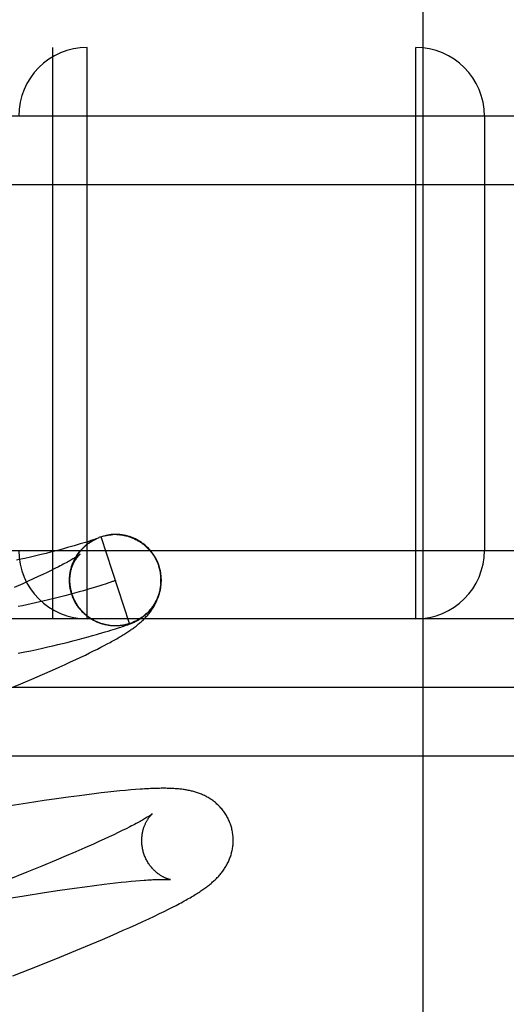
# Model space of a CAD drawing. Header units: inches. Extents: x 0 to 245, y 0 to 158.
# Tile 69 of 159: x 75.317 to 75.424, y 78.994 to 79.21. Entities that reach past the tile are written whole.
import ezdxf

# ---------------------------------------------------------------- set-up
doc = ezdxf.new("R2010")
doc.units = ezdxf.units.IN
doc.header["$LTSCALE"] = 13.466196
doc.header["$MEASUREMENT"] = 0
doc.linetypes.add('HIDDEN', pattern=[0.2, 0.1, -0.1])
doc.layers.add('DEFAULT_2', color=8, linetype='HIDDEN')
doc.layers.add('MAIN_OR_RIGHT_DOOR_ASSEMBLY', color=7, linetype='CONTINUOUS')

msp = doc.modelspace()

# ---------------------------------------------------------------- linework, layer by layer
at = {"layer": 'DEFAULT_2', "color": 8, "linetype": 'HIDDEN'}
for p, q in [((76.93197, 79.20343), (74.43698, 79.20343)), ((75.32447, 79.07843), (75.32447, 79.20343)), ((75.33197, 79.07843), (75.33197, 79.20343)), ((75.40384, 79.07843), (75.40384, 79.20343)), ((76.18447, 79.18843), (75.18447, 79.18843)), ((75.41884, 79.18843), (75.41884, 79.09343)), ((75.18447, 79.17343), (76.18447, 79.17343)), ((75.33685, 79.09683), (75.33679, 79.09682)), ((75.33705, 79.09685), (75.33698, 79.09684)), ((75.33726, 79.09687), (75.33719, 79.09686)), ((75.33881, 79.09686), (75.33902, 79.09684)), ((75.33895, 79.09688), (75.33883, 79.09688)), ((75.33902, 79.09686), (75.33922, 79.09684)), ((75.33922, 79.09682), (75.33942, 79.09679)), ((75.33942, 79.09681), (75.33963, 79.09678)), ((75.33993, 79.09675), (75.33963, 79.09678)), ((75.33983, 79.09675), (75.34008, 79.09672)), ((75.32979, 79.09462), (75.32908, 79.09442)), ((75.33044, 79.09482), (75.32979, 79.09462)), ((75.33103, 79.09499), (75.33044, 79.09482)), ((75.33156, 79.09516), (75.33103, 79.09499)), ((75.33203, 79.0953), (75.33156, 79.09516)), ((75.33244, 79.09544), (75.33203, 79.0953)), ((75.33279, 79.09555), (75.33244, 79.09544)), ((75.33308, 79.09564), (75.33279, 79.09555)), ((75.33288, 79.09544), (75.33311, 79.09557)), ((75.33306, 79.09555), (75.33329, 79.09567)), ((75.33333, 79.09573), (75.33308, 79.09564)), ((75.33325, 79.09565), (75.33348, 79.09577)), ((75.33353, 79.0958), (75.33333, 79.09573)), ((75.33343, 79.09575), (75.33366, 79.09587)), ((75.33371, 79.09586), (75.33353, 79.0958)), ((75.33362, 79.09585), (75.33385, 79.09596)), ((75.33381, 79.0959), (75.33371, 79.09586)), ((75.33377, 79.09586), (75.33383, 79.09588)), ((75.33381, 79.09594), (75.33403, 79.09604)), ((75.3339, 79.09593), (75.33381, 79.0959)), ((75.33383, 79.09588), (75.33389, 79.09591)), ((75.33397, 79.09595), (75.3339, 79.09593)), ((75.33403, 79.09597), (75.33397, 79.09595)), ((75.33398, 79.09595), (75.334, 79.09596)), ((75.33402, 79.09597), (75.33403, 79.09597)), ((75.33407, 79.09599), (75.33403, 79.09597)), ((75.33405, 79.09598), (75.33406, 79.09598)), ((75.33407, 79.09599), (75.33408, 79.09599)), ((75.33408, 79.09599), (75.33407, 79.09599)), ((75.33408, 79.09599), (75.33409, 79.096)), ((75.33409, 79.096), (75.33409, 79.096)), ((75.34118, 79.07739), (75.335, 79.09641)), ((75.18447, 79.09343), (76.18447, 79.09343)), ((75.32189, 79.09251), (75.32076, 79.09223)), ((75.32295, 79.09277), (75.32189, 79.09251)), ((75.32395, 79.09302), (75.32295, 79.09277)), ((75.32487, 79.09326), (75.32395, 79.09302)), ((75.32573, 79.09349), (75.32487, 79.09326)), ((75.32675, 79.09376), (75.32573, 79.09349)), ((75.32767, 79.09402), (75.32675, 79.09376)), ((75.32851, 79.09425), (75.32767, 79.09402)), ((75.32908, 79.09442), (75.32851, 79.09425)), ((75.31743, 79.09147), (75.31653, 79.09127)), ((75.31831, 79.09166), (75.31743, 79.09147)), ((75.31957, 79.09195), (75.31831, 79.09166)), ((75.32076, 79.09223), (75.31957, 79.09195)), ((75.32861, 79.09007), (75.3287, 79.09029)), ((75.32867, 79.09028), (75.32875, 79.09047)), ((75.32223, 79.08814), (75.32123, 79.08767)), ((75.32318, 79.08859), (75.32223, 79.08814)), ((75.32407, 79.08903), (75.32318, 79.08859)), ((75.32491, 79.08944), (75.32407, 79.08903)), ((75.32568, 79.08983), (75.32491, 79.08944)), ((75.32828, 79.08885), (75.32836, 79.0891)), ((75.32832, 79.08905), (75.3284, 79.08931)), ((75.32837, 79.08926), (75.32845, 79.08951)), ((75.32842, 79.08947), (75.32851, 79.0897)), ((75.32848, 79.08967), (75.32857, 79.0899)), ((75.32854, 79.08987), (75.32863, 79.0901)), ((75.34759, 79.09001), (75.34773, 79.08956)), ((75.34791, 79.08919), (75.34768, 79.09001)), ((75.34773, 79.08956), (75.34797, 79.08843)), ((75.31788, 79.08613), (75.31602, 79.08531)), ((75.31905, 79.08666), (75.31788, 79.08613)), ((75.32016, 79.08717), (75.31905, 79.08666)), ((75.32123, 79.08767), (75.32016, 79.08717)), ((75.32811, 79.08671), (75.32811, 79.08694)), ((75.32811, 79.08648), (75.32811, 79.08685)), ((75.32813, 79.08602), (75.32811, 79.08631)), ((75.32812, 79.08625), (75.32812, 79.08664)), ((75.32815, 79.08578), (75.32812, 79.0861)), ((75.33594, 79.08606), (75.33536, 79.08587)), ((75.33646, 79.08623), (75.33594, 79.08606)), ((75.32814, 79.08378), (75.32704, 79.08349)), ((75.32918, 79.08406), (75.32814, 79.08378)), ((75.32818, 79.08555), (75.32817, 79.08581)), ((75.32822, 79.08532), (75.3282, 79.08561)), ((75.32845, 79.08422), (75.32829, 79.08488)), ((75.32855, 79.08399), (75.32845, 79.08422)), ((75.32861, 79.0838), (75.32851, 79.08402)), ((75.32867, 79.0836), (75.32857, 79.08383)), ((75.33018, 79.08433), (75.32918, 79.08406)), ((75.33113, 79.0846), (75.33018, 79.08433)), ((75.33326, 79.08522), (75.33245, 79.08498)), ((75.33402, 79.08545), (75.33326, 79.08522)), ((75.33472, 79.08567), (75.33402, 79.08545)), ((75.33536, 79.08587), (75.33472, 79.08567)), ((75.3235, 79.0826), (75.32223, 79.0823)), ((75.32472, 79.0829), (75.3235, 79.0826)), ((75.3259, 79.0832), (75.32472, 79.0829)), ((75.32704, 79.08349), (75.3259, 79.0832)), ((75.32874, 79.08341), (75.32864, 79.08363)), ((75.32882, 79.08321), (75.32871, 79.08344)), ((75.3289, 79.08302), (75.32878, 79.08324)), ((75.32898, 79.08283), (75.32886, 79.08305)), ((75.32906, 79.08265), (75.32894, 79.08286)), ((75.32915, 79.08246), (75.32903, 79.08267)), ((75.32925, 79.08228), (75.32912, 79.08249)), ((75.32934, 79.08209), (75.32921, 79.0823)), ((75.32945, 79.08191), (75.32931, 79.08212)), ((75.32955, 79.08174), (75.32941, 79.08194)), ((75.32966, 79.08156), (75.32951, 79.08176)), ((75.32977, 79.08139), (75.32962, 79.08158)), ((75.32989, 79.08122), (75.32973, 79.08141)), ((75.33001, 79.08105), (75.32985, 79.08124)), ((75.33013, 79.08088), (75.32997, 79.08107)), ((75.33025, 79.08072), (75.33009, 79.0809)), ((75.33038, 79.08056), (75.33022, 79.08074)), ((75.33052, 79.0804), (75.33034, 79.08058)), ((75.33065, 79.08024), (75.33048, 79.08042)), ((75.33079, 79.08009), (75.33061, 79.08026)), ((75.33093, 79.07994), (75.33075, 79.08011)), ((75.33108, 79.07979), (75.33089, 79.07996)), ((75.33122, 79.07965), (75.33104, 79.07981)), ((75.33138, 79.07951), (75.33119, 79.07967)), ((75.33153, 79.07937), (75.33134, 79.07952)), ((76.18447, 79.07843), (75.18447, 79.07843)), ((75.33169, 79.07924), (75.33149, 79.07939)), ((75.33185, 79.07911), (75.33165, 79.07925)), ((75.33201, 79.07898), (75.33181, 79.07912)), ((75.33217, 79.07885), (75.33197, 79.07899)), ((75.33234, 79.07873), (75.33214, 79.07887)), ((75.33251, 79.07862), (75.3323, 79.07875)), ((75.33268, 79.0785), (75.33247, 79.07863)), ((75.33286, 79.07839), (75.33265, 79.07851)), ((75.33303, 79.07829), (75.33282, 79.0784)), ((75.33321, 79.07818), (75.333, 79.07829)), ((75.33339, 79.07808), (75.33318, 79.07819)), ((75.33357, 79.07799), (75.33336, 79.07809)), ((75.33376, 79.0779), (75.33354, 79.078)), ((75.33395, 79.07781), (75.33373, 79.0779)), ((75.33413, 79.07772), (75.33391, 79.07782)), ((75.33432, 79.07764), (75.3341, 79.07773)), ((75.33451, 79.07757), (75.33429, 79.07765)), ((75.33471, 79.0775), (75.33449, 79.07757)), ((75.33496, 79.07744), (75.33471, 79.0775)), ((75.3353, 79.0773), (75.33507, 79.07737)), ((75.34115, 79.07729), (75.34126, 79.07733)), ((75.34126, 79.07733), (75.34136, 79.07737)), ((75.34136, 79.07737), (75.34146, 79.07741)), ((75.34146, 79.07741), (75.34156, 79.07745)), ((75.34156, 79.07745), (75.34166, 79.07748)), ((75.34166, 79.07748), (75.34175, 79.07752)), ((75.34175, 79.07752), (75.34184, 79.07756)), ((75.34184, 79.07756), (75.34193, 79.0776)), ((75.34193, 79.0776), (75.34203, 79.07764)), ((75.34203, 79.07764), (75.34212, 79.07768)), ((75.34212, 79.07768), (75.34222, 79.07773)), ((75.33441, 79.07514), (75.33519, 79.07536)), ((75.33519, 79.07536), (75.3359, 79.07557)), ((75.33549, 79.07725), (75.33527, 79.07731)), ((75.33573, 79.07721), (75.33547, 79.07725)), ((75.33607, 79.07711), (75.33587, 79.07715)), ((75.3359, 79.07557), (75.33654, 79.07576)), ((75.33654, 79.07576), (75.33713, 79.07594)), ((75.33722, 79.07695), (75.3371, 79.07696)), ((75.33713, 79.07594), (75.33766, 79.07611)), ((75.33751, 79.07692), (75.3373, 79.07693)), ((75.33758, 79.07692), (75.33732, 79.07693)), ((75.33746, 79.07693), (75.33734, 79.07694)), ((75.33766, 79.07611), (75.33816, 79.07626)), ((75.338, 79.07691), (75.3379, 79.07691)), ((75.33834, 79.07691), (75.33813, 79.0769)), ((75.33816, 79.07626), (75.3386, 79.07641)), ((75.33855, 79.07692), (75.33835, 79.07691)), ((75.33847, 79.07691), (75.33838, 79.07691)), ((75.33875, 79.07693), (75.33854, 79.07691)), ((75.33878, 79.07693), (75.33855, 79.07691)), ((75.33863, 79.07692), (75.33855, 79.07692)), ((75.3386, 79.07641), (75.339, 79.07654)), ((75.33884, 79.07693), (75.33878, 79.07693)), ((75.339, 79.07654), (75.33935, 79.07665)), ((75.33937, 79.07699), (75.33917, 79.07696)), ((75.33935, 79.07665), (75.33968, 79.07676)), ((75.33958, 79.07701), (75.33937, 79.07699)), ((75.33968, 79.07676), (75.33998, 79.07686)), ((75.33998, 79.07686), (75.34026, 79.07696)), ((75.34026, 79.07696), (75.34045, 79.07703)), ((75.34045, 79.07703), (75.34064, 79.0771)), ((75.34064, 79.0771), (75.34082, 79.07716)), ((75.34082, 79.07716), (75.34099, 79.07722)), ((75.34099, 79.07722), (75.34115, 79.07729)), ((75.32552, 79.07281), (75.32656, 79.07306)), ((75.32656, 79.07306), (75.32755, 79.0733)), ((75.32755, 79.0733), (75.32881, 79.07362)), ((75.32881, 79.07362), (75.32999, 79.07393)), ((75.32999, 79.07393), (75.33111, 79.07422)), ((75.33111, 79.07422), (75.33214, 79.0745)), ((75.33214, 79.0745), (75.33311, 79.07477)), ((75.33311, 79.07477), (75.334, 79.07502)), ((75.334, 79.07502), (75.33441, 79.07514)), ((75.33636, 79.07295), (75.337, 79.0733)), ((75.31689, 79.07091), (75.3183, 79.0712)), ((75.3183, 79.0712), (75.31964, 79.07148)), ((75.31964, 79.07148), (75.32092, 79.07176)), ((75.32092, 79.07176), (75.32215, 79.07203)), ((75.32215, 79.07203), (75.32332, 79.07229)), ((75.32332, 79.07229), (75.32444, 79.07255)), ((75.32444, 79.07255), (75.32552, 79.07281)), ((75.33156, 79.07053), (75.33249, 79.07099)), ((75.33249, 79.07099), (75.33337, 79.07142)), ((75.33337, 79.07142), (75.33419, 79.07183)), ((75.33419, 79.07183), (75.33496, 79.07222)), ((75.33496, 79.07222), (75.33568, 79.07259)), ((75.33568, 79.07259), (75.33636, 79.07295)), ((75.32711, 79.06846), (75.32834, 79.06902)), ((75.32834, 79.06902), (75.32948, 79.06955)), ((75.32948, 79.06955), (75.33055, 79.07005)), ((75.33055, 79.07005), (75.33156, 79.07053)), ((75.32216, 79.06627), (75.3244, 79.06725)), ((75.3244, 79.06725), (75.3258, 79.06787)), ((75.3258, 79.06787), (75.32711, 79.06846)), ((75.31742, 79.06425), (75.31982, 79.06527)), ((75.31982, 79.06527), (75.32216, 79.06627)), ((76.18447, 79.06343), (75.18447, 79.06343)), ((75.3141, 79.06286), (75.31742, 79.06425)), ((76.18447, 79.04843), (75.18447, 79.04843)), ((75.33912, 79.0408), (75.33782, 79.04067)), ((75.34033, 79.04092), (75.33912, 79.0408)), ((75.34148, 79.04102), (75.34033, 79.04092)), ((75.34256, 79.0411), (75.34148, 79.04102)), ((75.32257, 79.03868), (75.31892, 79.03813)), ((75.32521, 79.03906), (75.32257, 79.03868)), ((75.32777, 79.03942), (75.32521, 79.03906)), ((75.33024, 79.03976), (75.32777, 79.03942)), ((75.33186, 79.03997), (75.33024, 79.03976)), ((75.33345, 79.04016), (75.33186, 79.03997)), ((75.33498, 79.04035), (75.33345, 79.04016)), ((75.33644, 79.04052), (75.33498, 79.04035)), ((75.33782, 79.04067), (75.33644, 79.04052)), ((75.31892, 79.03813), (75.31417, 79.03739)), ((75.33963, 79.03212), (75.33872, 79.03168)), ((75.34048, 79.03254), (75.33963, 79.03212)), ((75.34127, 79.03294), (75.34048, 79.03254)), ((75.33565, 79.03024), (75.33452, 79.02973)), ((75.33673, 79.03074), (75.33565, 79.03024)), ((75.33776, 79.03122), (75.33673, 79.03074)), ((75.33872, 79.03168), (75.33776, 79.03122)), ((75.33145, 79.02836), (75.32946, 79.02749)), ((75.33333, 79.02919), (75.33145, 79.02836)), ((75.33452, 79.02973), (75.33333, 79.02919)), ((75.32515, 79.02566), (75.32204, 79.02436)), ((75.32736, 79.02659), (75.32515, 79.02566)), ((75.32946, 79.02749), (75.32736, 79.02659)), ((75.32204, 79.02436), (75.31877, 79.02301)), ((75.31877, 79.02301), (75.31446, 79.02126)), ((75.32597, 79.01906), (75.32916, 79.01952)), ((75.32916, 79.01952), (75.33143, 79.01983)), ((75.33143, 79.01983), (75.33359, 79.02012)), ((75.33359, 79.02012), (75.33564, 79.02038)), ((75.33564, 79.02038), (75.33693, 79.02054)), ((75.33693, 79.02054), (75.33818, 79.02068)), ((75.33818, 79.02068), (75.33936, 79.02081)), ((75.33936, 79.02081), (75.34049, 79.02093)), ((75.34049, 79.02093), (75.34156, 79.02104)), ((75.34156, 79.02104), (75.34257, 79.02113)), ((75.34257, 79.02113), (75.34352, 79.02121)), ((75.31248, 79.01696), (75.31814, 79.01787)), ((75.31814, 79.01787), (75.3226, 79.01856)), ((75.3226, 79.01856), (75.32597, 79.01906)), ((75.34881, 79.01445), (75.34974, 79.01491)), ((75.34974, 79.01491), (75.3506, 79.01535)), ((75.3506, 79.01535), (75.3514, 79.01576)), ((75.34412, 79.01223), (75.34545, 79.01284)), ((75.34545, 79.01284), (75.34668, 79.01342)), ((75.34668, 79.01342), (75.34779, 79.01396)), ((75.34779, 79.01396), (75.34881, 79.01445)), ((75.33986, 79.01032), (75.34131, 79.01096)), ((75.34131, 79.01096), (75.34273, 79.01159)), ((75.34273, 79.01159), (75.34412, 79.01223)), ((75.33528, 79.00833), (75.33762, 79.00934)), ((75.33762, 79.00934), (75.33986, 79.01032)), ((75.3295, 79.00591), (75.33286, 79.00731)), ((75.33286, 79.00731), (75.33528, 79.00833)), ((75.32144, 79.00261), (75.326, 79.00447)), ((75.326, 79.00447), (75.3295, 79.00591)), ((75.31571, 79.00032), (75.32144, 79.00261))]:
    msp.add_line(p, q, dxfattribs=at)
for points in [[(75.335, 79.09641), (75.33519, 79.09647), (75.33539, 79.09653), (75.33558, 79.09658), (75.33578, 79.09663), (75.33598, 79.09667), (75.33618, 79.09671), (75.33638, 79.09675), (75.33658, 79.09678), (75.33678, 79.09681), (75.33698, 79.09683), (75.33718, 79.09685)], [(75.335, 79.09641), (75.33519, 79.09647), (75.33539, 79.09653), (75.33558, 79.09658), (75.33578, 79.09663), (75.33598, 79.09668), (75.33618, 79.09672), (75.33638, 79.09676), (75.33658, 79.09679), (75.33675, 79.09681)], [(75.33678, 79.09682), (75.33698, 79.09684), (75.33719, 79.09686), (75.33739, 79.09688), (75.33759, 79.09689)], [(75.33749, 79.09689), (75.33741, 79.09688), (75.33734, 79.09688)], [(75.33774, 79.0969), (75.33766, 79.0969), (75.33757, 79.09689)], [(75.33793, 79.09691), (75.33784, 79.0969), (75.33759, 79.09689)], [(75.33813, 79.09691), (75.33803, 79.09691), (75.3378, 79.0969)], [(75.33835, 79.09691), (75.33824, 79.09691), (75.338, 79.0969)], [(75.3387, 79.09689), (75.33858, 79.0969), (75.33847, 79.0969), (75.3382, 79.0969)], [(75.33841, 79.0969), (75.33861, 79.09689), (75.33882, 79.09688)], [(75.33935, 79.09684), (75.33922, 79.09685), (75.33908, 79.09686), (75.33882, 79.09688)], [(75.33978, 79.09678), (75.33964, 79.0968), (75.33949, 79.09682), (75.33922, 79.09684)], [(75.34003, 79.09671), (75.34023, 79.09667), (75.34042, 79.09662), (75.34062, 79.09657), (75.34082, 79.09652), (75.34101, 79.09646), (75.34121, 79.0964), (75.3414, 79.09633), (75.34159, 79.09626)], [(75.34768, 79.09001), (75.34762, 79.09018), (75.34755, 79.09039), (75.34747, 79.09059), (75.34739, 79.09079), (75.3473, 79.09099), (75.34721, 79.09119), (75.34711, 79.09139), (75.34701, 79.09159), (75.34691, 79.09178), (75.3468, 79.09197), (75.34669, 79.09216), (75.34657, 79.09234), (75.34645, 79.09252), (75.34632, 79.0927), (75.34619, 79.09288), (75.34606, 79.09305), (75.34592, 79.09323), (75.34578, 79.09339), (75.34564, 79.09356), (75.34549, 79.09372), (75.34534, 79.09388), (75.34518, 79.09404), (75.34503, 79.09419), (75.34487, 79.09434), (75.3447, 79.09448), (75.34453, 79.09462), (75.34436, 79.09476), (75.34419, 79.09489), (75.34401, 79.09502), (75.34384, 79.09515), (75.34365, 79.09527), (75.34347, 79.09539), (75.34328, 79.0955), (75.34309, 79.09561), (75.3429, 79.09571), (75.34271, 79.09581), (75.34252, 79.09591), (75.34233, 79.096), (75.34214, 79.09609), (75.34195, 79.09617), (75.34176, 79.09624), (75.34158, 79.09631), (75.3414, 79.09637), (75.34122, 79.09643), (75.34105, 79.09648), (75.34088, 79.09653), (75.34072, 79.09658), (75.34055, 79.09662), (75.34039, 79.09665), (75.34024, 79.09669), (75.34008, 79.09672)], [(75.32867, 79.08379), (75.32862, 79.08397), (75.32855, 79.08418), (75.3285, 79.08439), (75.32844, 79.08461), (75.3284, 79.08482), (75.32835, 79.08504), (75.32831, 79.08526), (75.32828, 79.08547), (75.32825, 79.08569), (75.32823, 79.08591), (75.32821, 79.08613), (75.32819, 79.08635), (75.32818, 79.08657), (75.32818, 79.0868), (75.32818, 79.08702), (75.32818, 79.08724), (75.32819, 79.08746), (75.32821, 79.08768), (75.32823, 79.0879), (75.32825, 79.08812), (75.32828, 79.08834), (75.32832, 79.08855), (75.32836, 79.08877), (75.3284, 79.08899), (75.32845, 79.0892), (75.3285, 79.08942), (75.32856, 79.08963), (75.32862, 79.08984), (75.32869, 79.09005), (75.32876, 79.09026), (75.32884, 79.09046), (75.32892, 79.09067), (75.329, 79.09087), (75.32909, 79.09107), (75.32919, 79.09127), (75.32928, 79.09146), (75.32938, 79.09165), (75.32948, 79.09183), (75.32959, 79.09201), (75.32969, 79.09218), (75.3298, 79.09235), (75.3299, 79.09251), (75.33001, 79.09266), (75.33011, 79.09281), (75.33022, 79.09295), (75.33032, 79.09308), (75.33043, 79.09321), (75.33053, 79.09334), (75.33064, 79.09346), (75.33074, 79.09358), (75.33085, 79.0937), (75.33095, 79.09381), (75.33106, 79.09391), (75.33116, 79.09402), (75.33126, 79.09412), (75.33136, 79.09421), (75.33146, 79.0943), (75.33156, 79.09439), (75.33166, 79.09447), (75.33175, 79.09455), (75.33185, 79.09463), (75.33194, 79.0947), (75.33203, 79.09478), (75.33212, 79.09484), (75.3322, 79.09491), (75.33229, 79.09497), (75.33237, 79.09503), (75.33245, 79.09509), (75.33253, 79.09514), (75.3326, 79.09519), (75.33267, 79.09524), (75.33274, 79.09528), (75.3328, 79.09532), (75.33287, 79.09536), (75.33293, 79.0954), (75.33298, 79.09543), (75.33304, 79.09547), (75.33309, 79.0955), (75.33314, 79.09553), (75.33319, 79.09555), (75.33324, 79.09558), (75.33329, 79.09561), (75.33334, 79.09563), (75.33338, 79.09566), (75.33343, 79.09568), (75.33347, 79.0957), (75.33351, 79.09573), (75.33355, 79.09575), (75.33359, 79.09577), (75.33363, 79.09579), (75.33367, 79.09581), (75.3337, 79.09582), (75.33374, 79.09584), (75.33377, 79.09586)], [(75.32877, 79.09049), (75.32885, 79.09068), (75.32893, 79.09087), (75.32901, 79.09106), (75.3291, 79.09125), (75.32919, 79.09143), (75.32929, 79.09162), (75.32939, 79.0918), (75.32949, 79.09198), (75.3296, 79.09215), (75.32971, 79.09233), (75.32982, 79.0925), (75.32994, 79.09267), (75.33006, 79.09284), (75.33018, 79.09301), (75.33031, 79.09317), (75.33044, 79.09333), (75.33057, 79.09348), (75.33071, 79.09364), (75.33085, 79.09379), (75.33099, 79.09394), (75.33114, 79.09408), (75.33129, 79.09423), (75.33144, 79.09437), (75.3316, 79.0945), (75.33176, 79.09463), (75.33192, 79.09476), (75.33208, 79.09489), (75.33225, 79.09501), (75.33242, 79.09513), (75.33259, 79.09525), (75.33276, 79.09536), (75.33294, 79.09547)], [(75.32949, 79.092), (75.3296, 79.09218), (75.32971, 79.09236), (75.32983, 79.09254), (75.32995, 79.09271), (75.33007, 79.09288), (75.3302, 79.09305), (75.33034, 79.09322), (75.33047, 79.09338), (75.33061, 79.09354), (75.33075, 79.0937), (75.3309, 79.09385), (75.33105, 79.094), (75.3312, 79.09415), (75.33135, 79.0943), (75.33151, 79.09444), (75.33167, 79.09457), (75.33184, 79.09471), (75.33201, 79.09484), (75.33218, 79.09497), (75.33235, 79.09509), (75.33252, 79.09521), (75.3327, 79.09533), (75.33288, 79.09544)], [(75.33389, 79.09591), (75.33394, 79.09593), (75.33396, 79.09594)], [(75.33401, 79.09603), (75.3342, 79.09612), (75.3344, 79.0962), (75.3346, 79.09627)], [(75.33461, 79.09628), (75.3348, 79.09635), (75.335, 79.09641)], [(75.34159, 79.09624), (75.34178, 79.09617), (75.34197, 79.09609), (75.34216, 79.09601), (75.34234, 79.09592), (75.34252, 79.09583), (75.34271, 79.09574), (75.34288, 79.09564), (75.34306, 79.09554), (75.34324, 79.09544), (75.34341, 79.09533), (75.34358, 79.09522), (75.34375, 79.09511), (75.34392, 79.09499), (75.34408, 79.09487), (75.34424, 79.09475), (75.3444, 79.09462), (75.34456, 79.09449), (75.34471, 79.09436), (75.34487, 79.09422), (75.34501, 79.09408), (75.34516, 79.09394), (75.3453, 79.09379), (75.34544, 79.09364), (75.34558, 79.09349), (75.34571, 79.09334), (75.34584, 79.09318), (75.34597, 79.09302), (75.34609, 79.09286), (75.34621, 79.0927), (75.34633, 79.09253), (75.34644, 79.09236)], [(75.33039, 79.09257), (75.33039, 79.09257), (75.33038, 79.09256), (75.33036, 79.09255), (75.33033, 79.09252), (75.33029, 79.0925), (75.33025, 79.09246), (75.3302, 79.09242), (75.33013, 79.09238), (75.33006, 79.09233), (75.32997, 79.09227), (75.32987, 79.0922), (75.32976, 79.09213), (75.32964, 79.09205), (75.3295, 79.09196), (75.32936, 79.09187), (75.32919, 79.09177), (75.32901, 79.09166), (75.32882, 79.09154), (75.32861, 79.09142), (75.32838, 79.09129), (75.32814, 79.09115), (75.32789, 79.09101), (75.32762, 79.09086), (75.32733, 79.0907), (75.32703, 79.09054), (75.32672, 79.09037), (75.32639, 79.0902), (75.32604, 79.09002), (75.32568, 79.08983)], [(75.32812, 79.08716), (75.32813, 79.08738), (75.32815, 79.0876), (75.32817, 79.08782), (75.3282, 79.08803), (75.32823, 79.08823), (75.32827, 79.08844), (75.32831, 79.08863), (75.32835, 79.08882), (75.3284, 79.08901), (75.32845, 79.08919), (75.3285, 79.08937), (75.32856, 79.08954), (75.32861, 79.08971), (75.32867, 79.08987), (75.32873, 79.09003), (75.32879, 79.09018), (75.32886, 79.09032), (75.32892, 79.09046), (75.32899, 79.0906), (75.32905, 79.09073), (75.32912, 79.09086), (75.32918, 79.09098), (75.32925, 79.0911), (75.32932, 79.09121), (75.32938, 79.09132), (75.32945, 79.09142), (75.32951, 79.09152), (75.32958, 79.09162), (75.32964, 79.09171), (75.3297, 79.09179), (75.32976, 79.09187), (75.32982, 79.09195), (75.32988, 79.09203), (75.32994, 79.0921), (75.32999, 79.09216), (75.33005, 79.09222), (75.3301, 79.09228), (75.33014, 79.09233), (75.33019, 79.09237), (75.33023, 79.09242), (75.33026, 79.09245), (75.3303, 79.09249), (75.33032, 79.09251), (75.33035, 79.09254), (75.33037, 79.09255), (75.33038, 79.09257), (75.33039, 79.09257), (75.33039, 79.09257)], [(75.34558, 79.0935), (75.34571, 79.09335), (75.34584, 79.09319), (75.34597, 79.09303), (75.34609, 79.09287), (75.34621, 79.0927), (75.34633, 79.09253), (75.34644, 79.09236)], [(75.34644, 79.09236), (75.34652, 79.09225), (75.34659, 79.09213), (75.34667, 79.09201), (75.34675, 79.09188), (75.34682, 79.09174), (75.3469, 79.0916), (75.34698, 79.09146), (75.34705, 79.09131), (75.34713, 79.09115), (75.3472, 79.091), (75.34727, 79.09084), (75.34734, 79.09068), (75.34741, 79.09052), (75.34747, 79.09035), (75.34753, 79.09018), (75.34759, 79.09001)], [(75.32811, 79.08694), (75.3281, 79.08737), (75.32811, 79.08758), (75.32813, 79.0878), (75.32815, 79.08801), (75.32818, 79.08822), (75.32821, 79.08843), (75.32824, 79.08864), (75.32828, 79.08885)], [(75.32811, 79.08685), (75.32811, 79.08705), (75.32812, 79.08726), (75.32813, 79.08747), (75.32814, 79.08767), (75.32816, 79.08788), (75.32818, 79.08809), (75.32821, 79.08829), (75.32824, 79.08849), (75.32827, 79.0887), (75.32831, 79.0889)], [(75.34222, 79.07773), (75.34227, 79.07775), (75.34232, 79.07778), (75.34237, 79.0778), (75.34243, 79.07783), (75.34248, 79.07785), (75.34253, 79.07788), (75.34259, 79.07791), (75.34265, 79.07793), (75.3427, 79.07796), (75.34276, 79.07799), (75.34282, 79.07802), (75.34287, 79.07806), (75.34293, 79.07809), (75.34299, 79.07812), (75.34305, 79.07815), (75.34311, 79.07819), (75.34317, 79.07822), (75.34324, 79.07826), (75.3433, 79.0783), (75.34337, 79.07834), (75.34343, 79.07838), (75.3435, 79.07842), (75.34358, 79.07847), (75.34365, 79.07852), (75.34373, 79.07857), (75.34381, 79.07863), (75.34389, 79.07868), (75.34398, 79.07875), (75.34407, 79.07881), (75.34416, 79.07888), (75.34426, 79.07895), (75.34435, 79.07902), (75.34445, 79.0791), (75.34455, 79.07918), (75.34465, 79.07927), (75.34475, 79.07936), (75.34486, 79.07945), (75.34497, 79.07955), (75.34507, 79.07965), (75.34518, 79.07975), (75.34529, 79.07986), (75.3454, 79.07998), (75.34551, 79.0801), (75.34562, 79.08022), (75.34574, 79.08035), (75.34585, 79.08048), (75.34596, 79.08062), (75.34607, 79.08076), (75.34619, 79.08091), (75.3463, 79.08106), (75.34641, 79.08122), (75.34652, 79.08139), (75.34664, 79.08156), (75.34675, 79.08175), (75.34686, 79.08193), (75.34697, 79.08213), (75.34707, 79.08232), (75.34717, 79.08252), (75.34726, 79.08272), (75.34735, 79.08292), (75.34744, 79.08312), (75.34752, 79.08333), (75.3476, 79.08353), (75.34767, 79.08374), (75.34773, 79.08395), (75.3478, 79.08416), (75.34786, 79.08438), (75.34791, 79.08459), (75.34796, 79.08481), (75.348, 79.08502), (75.34804, 79.08524), (75.34807, 79.08546), (75.3481, 79.08568), (75.34813, 79.0859), (75.34815, 79.08612), (75.34816, 79.08634), (75.34817, 79.08656), (75.34818, 79.08678), (75.34818, 79.087), (75.34817, 79.08722), (75.34816, 79.08744), (75.34815, 79.08766), (75.34813, 79.08788), (75.3481, 79.0881), (75.34808, 79.08832), (75.34804, 79.08854), (75.348, 79.08876), (75.34796, 79.08898), (75.34791, 79.08919)], [(75.34807, 79.08751), (75.34805, 79.08777), (75.34803, 79.08802), (75.34799, 79.08828), (75.34797, 79.08843)], [(75.34798, 79.08836), (75.34801, 79.08816), (75.34803, 79.08795), (75.34805, 79.08775), (75.34807, 79.08754), (75.34809, 79.08725)], [(75.32811, 79.08631), (75.3281, 79.08652), (75.32809, 79.08674), (75.32809, 79.08695), (75.32809, 79.08716)], [(75.32817, 79.08581), (75.32815, 79.08602), (75.32814, 79.08623), (75.32812, 79.08643)], [(75.33809, 79.0869), (75.33813, 79.08691), (75.33816, 79.08691), (75.33818, 79.0869), (75.33818, 79.08689), (75.33817, 79.08688), (75.33814, 79.08686), (75.3381, 79.08684), (75.33804, 79.08681), (75.33796, 79.08678), (75.33787, 79.08674), (75.33775, 79.08669), (75.33762, 79.08664), (75.33747, 79.08658), (75.3373, 79.08652), (75.33711, 79.08646), (75.33691, 79.08638), (75.33669, 79.08631), (75.33646, 79.08623)], [(75.34809, 79.08713), (75.34809, 79.08693), (75.34809, 79.08672), (75.34808, 79.08652), (75.34807, 79.08631), (75.34806, 79.0861), (75.34805, 79.08572)], [(75.34807, 79.08597), (75.34808, 79.08623), (75.34809, 79.08648), (75.3481, 79.08674), (75.3481, 79.08699), (75.34808, 79.08734)], [(75.32826, 79.08505), (75.32822, 79.08526), (75.32819, 79.08547), (75.32816, 79.08568), (75.32814, 79.08589)], [(75.32829, 79.08488), (75.32826, 79.08508), (75.32822, 79.08532)], [(75.32849, 79.08419), (75.32843, 79.08439), (75.32838, 79.08459), (75.32834, 79.08479), (75.3283, 79.085), (75.32826, 79.0852), (75.32823, 79.0854)], [(75.33479, 79.07749), (75.33463, 79.07755), (75.33446, 79.07762), (75.33429, 79.07769), (75.33411, 79.07777), (75.33394, 79.07785), (75.33376, 79.07793), (75.33357, 79.07802), (75.33339, 79.07812), (75.3332, 79.07823), (75.33301, 79.07834), (75.33283, 79.07845), (75.33264, 79.07857), (75.33246, 79.07869), (75.33229, 79.07882), (75.33211, 79.07895), (75.33194, 79.07908), (75.33178, 79.07922), (75.33161, 79.07936), (75.33145, 79.0795), (75.33129, 79.07965), (75.33114, 79.0798), (75.33098, 79.07995), (75.33083, 79.08011), (75.33069, 79.08027), (75.33055, 79.08044), (75.33041, 79.0806), (75.33027, 79.08077), (75.33014, 79.08095), (75.33002, 79.08112), (75.32989, 79.0813), (75.32977, 79.08148), (75.32966, 79.08166), (75.32955, 79.08185), (75.32944, 79.08204), (75.32933, 79.08223), (75.32924, 79.08242), (75.32914, 79.08262), (75.32905, 79.08282), (75.32896, 79.08301), (75.32888, 79.08322), (75.3288, 79.08342), (75.32873, 79.08362), (75.32867, 79.08379)], [(75.33245, 79.08498), (75.33158, 79.08473), (75.33113, 79.0846)], [(75.337, 79.0733), (75.3373, 79.07346), (75.3376, 79.07363), (75.33789, 79.07379), (75.33816, 79.07395), (75.33844, 79.0741), (75.3387, 79.07426), (75.33896, 79.07441), (75.33921, 79.07456), (75.33946, 79.07471), (75.3397, 79.07486), (75.33994, 79.075), (75.34017, 79.07515), (75.3404, 79.07529), (75.34062, 79.07544), (75.34084, 79.07558), (75.34105, 79.07572), (75.34126, 79.07587), (75.34147, 79.07601), (75.34167, 79.07615), (75.34187, 79.07629), (75.34207, 79.07644), (75.34226, 79.07658), (75.34246, 79.07673), (75.34264, 79.07687), (75.34283, 79.07702), (75.34302, 79.07717), (75.3432, 79.07732), (75.34338, 79.07747), (75.34355, 79.07762), (75.34373, 79.07778), (75.3439, 79.07793), (75.34407, 79.07809), (75.34424, 79.07825), (75.34441, 79.07842), (75.34457, 79.07858), (75.34473, 79.07875), (75.34489, 79.07892), (75.34505, 79.0791), (75.3452, 79.07927), (75.34535, 79.07945), (75.3455, 79.07963), (75.34564, 79.07982), (75.34578, 79.08), (75.34592, 79.08019), (75.34605, 79.08038), (75.34618, 79.08057), (75.34631, 79.08076), (75.34643, 79.08096), (75.34655, 79.08116), (75.34667, 79.08137), (75.34678, 79.08157), (75.34689, 79.08178), (75.34699, 79.082), (75.34709, 79.08221), (75.34719, 79.08243), (75.34728, 79.08265), (75.34737, 79.08287), (75.34745, 79.08309), (75.34753, 79.08332), (75.3476, 79.08355), (75.34767, 79.08378), (75.34774, 79.08402), (75.3478, 79.08425), (75.34785, 79.08449), (75.3479, 79.08474), (75.34795, 79.08498), (75.34799, 79.08522), (75.34802, 79.08547), (75.34805, 79.08572)], [(75.34804, 79.0859), (75.34802, 79.08569), (75.34799, 79.08549), (75.34796, 79.08529), (75.34792, 79.08508), (75.34788, 79.08488), (75.34784, 79.08468), (75.34779, 79.08448), (75.34774, 79.08428), (75.34769, 79.08408), (75.34763, 79.08388), (75.34756, 79.08369), (75.34749, 79.08349), (75.34742, 79.0833), (75.34734, 79.08311), (75.34726, 79.08292), (75.34718, 79.08273), (75.34709, 79.08254), (75.347, 79.08236), (75.3469, 79.08218), (75.34681, 79.082), (75.3467, 79.08182), (75.3466, 79.08164), (75.34648, 79.08147), (75.34637, 79.08129), (75.34625, 79.08113), (75.34613, 79.08096), (75.34601, 79.08079), (75.34588, 79.08063), (75.34575, 79.08047), (75.34561, 79.08032), (75.34548, 79.08016), (75.34534, 79.08001), (75.34519, 79.07986), (75.34504, 79.07972), (75.34489, 79.07958), (75.34474, 79.07944), (75.34459, 79.0793), (75.34443, 79.07917), (75.34427, 79.07904), (75.3441, 79.07891), (75.34394, 79.07879), (75.34377, 79.07867), (75.3436, 79.07856), (75.34342, 79.07844), (75.34325, 79.07834), (75.34307, 79.07823), (75.34289, 79.07813), (75.34271, 79.07803), (75.34252, 79.07794), (75.34233, 79.07785), (75.34215, 79.07776), (75.34196, 79.07768), (75.34176, 79.0776), (75.34157, 79.07753), (75.34138, 79.07746), (75.34118, 79.07739)], [(75.32223, 79.0823), (75.32067, 79.08194), (75.31974, 79.08173), (75.31879, 79.08153), (75.31783, 79.08132), (75.31685, 79.08111)], [(75.3351, 79.07736), (75.33488, 79.07743), (75.33468, 79.0775)], [(75.33558, 79.07725), (75.33543, 79.07729), (75.33527, 79.07733), (75.33512, 79.07738)], [(75.34118, 79.07739), (75.34098, 79.07733), (75.34079, 79.07727), (75.34059, 79.07722), (75.34039, 79.07717), (75.34019, 79.07713), (75.33998, 79.07708), (75.33978, 79.07705), (75.33958, 79.07701)], [(75.33617, 79.07711), (75.33589, 79.07715), (75.33569, 79.0772)], [(75.33603, 79.07714), (75.33588, 79.07717), (75.33573, 79.07721)], [(75.33734, 79.07694), (75.33711, 79.07695), (75.33691, 79.07697), (75.3367, 79.077), (75.3365, 79.07703), (75.3363, 79.07707), (75.3361, 79.07711)], [(75.33659, 79.07703), (75.33645, 79.07705), (75.33631, 79.07708)], [(75.33698, 79.07698), (75.33685, 79.07699), (75.33672, 79.07701)], [(75.33838, 79.07691), (75.33814, 79.0769), (75.33794, 79.0769), (75.33773, 79.07691), (75.33752, 79.07692)], [(75.33779, 79.07691), (75.33769, 79.07692), (75.33758, 79.07692)], [(75.33829, 79.07691), (75.3382, 79.07691), (75.3381, 79.07691)], [(75.33915, 79.07696), (75.33896, 79.07694), (75.33876, 79.07693)], [(75.33909, 79.07695), (75.33903, 79.07695), (75.33897, 79.07694), (75.33891, 79.07694)], [(75.33925, 79.07697), (75.3392, 79.07697), (75.33915, 79.07696)], [(75.33943, 79.07699), (75.33935, 79.07698), (75.3393, 79.07698)], [(75.3635, 79.03284), (75.36344, 79.03306), (75.36336, 79.0333), (75.36328, 79.03355), (75.36319, 79.03379), (75.36309, 79.03403), (75.36299, 79.03427), (75.36288, 79.03451), (75.36277, 79.03474), (75.36265, 79.03497), (75.36253, 79.0352), (75.3624, 79.03542), (75.36227, 79.03564), (75.36213, 79.03585), (75.36199, 79.03606), (75.36184, 79.03627), (75.36169, 79.03647), (75.36154, 79.03667), (75.36138, 79.03686), (75.36121, 79.03705), (75.36105, 79.03724), (75.36088, 79.03742), (75.36071, 79.03759), (75.36053, 79.03776), (75.36035, 79.03793), (75.36017, 79.03809), (75.35999, 79.03824), (75.35981, 79.03839), (75.35962, 79.03854), (75.35943, 79.03868), (75.35924, 79.03882), (75.35904, 79.03895), (75.35884, 79.03908), (75.35864, 79.03921), (75.35844, 79.03933), (75.35823, 79.03945), (75.35803, 79.03956), (75.35782, 79.03967), (75.35761, 79.03977), (75.3574, 79.03987), (75.35719, 79.03996), (75.35698, 79.04006), (75.35677, 79.04014), (75.35655, 79.04023), (75.35633, 79.04031), (75.35611, 79.04039), (75.35589, 79.04046), (75.35567, 79.04053), (75.35544, 79.0406), (75.35522, 79.04066), (75.35499, 79.04072), (75.35476, 79.04078), (75.35454, 79.04083), (75.35431, 79.04088), (75.35408, 79.04092), (75.35385, 79.04097), (75.35362, 79.04101), (75.35339, 79.04105), (75.35315, 79.04108), (75.35292, 79.04112), (75.35268, 79.04115), (75.35244, 79.04118), (75.35219, 79.0412), (75.35195, 79.04123), (75.3517, 79.04125), (75.35144, 79.04127), (75.35118, 79.04129), (75.35091, 79.04131), (75.35064, 79.04132), (75.35036, 79.04133), (75.35007, 79.04135), (75.34977, 79.04135), (75.34947, 79.04136), (75.34915, 79.04137), (75.34883, 79.04137), (75.34849, 79.04137), (75.34815, 79.04137), (75.34779, 79.04136), (75.34742, 79.04136), (75.34705, 79.04135), (75.34666, 79.04134), (75.34625, 79.04132), (75.34584, 79.04131), (75.34541, 79.04129), (75.34497, 79.04126), (75.34452, 79.04124), (75.34405, 79.04121), (75.34357, 79.04118), (75.34256, 79.0411)], [(75.34618, 79.03578), (75.34617, 79.03578), (75.34616, 79.03576), (75.34614, 79.03574), (75.3461, 79.03572), (75.34606, 79.03569), (75.34601, 79.03565), (75.34596, 79.03561), (75.34589, 79.03556), (75.34581, 79.03551), (75.34571, 79.03544), (75.34561, 79.03537), (75.34549, 79.0353), (75.34536, 79.03521), (75.34522, 79.03512), (75.34506, 79.03503), (75.34489, 79.03492), (75.34471, 79.03481), (75.3445, 79.03469), (75.34429, 79.03456), (75.34405, 79.03443), (75.3438, 79.03429), (75.34354, 79.03414), (75.34326, 79.03399), (75.34297, 79.03383), (75.34266, 79.03366), (75.34234, 79.03349), (75.342, 79.03331), (75.34164, 79.03313), (75.34127, 79.03294)], [(75.34423, 79.02749), (75.34418, 79.02768), (75.34412, 79.02792), (75.34407, 79.02815), (75.34403, 79.02839), (75.34399, 79.02862), (75.34396, 79.02886), (75.34394, 79.02909), (75.34392, 79.02932), (75.3439, 79.02956), (75.3439, 79.02979), (75.3439, 79.03001), (75.3439, 79.03024), (75.34391, 79.03046), (75.34393, 79.03068), (75.34395, 79.0309), (75.34397, 79.03111), (75.344, 79.03132), (75.34404, 79.03153), (75.34407, 79.03173), (75.34412, 79.03192), (75.34416, 79.03211), (75.34421, 79.0323), (75.34426, 79.03248), (75.34431, 79.03265), (75.34437, 79.03282), (75.34443, 79.03299), (75.34449, 79.03315), (75.34455, 79.0333), (75.34461, 79.03345), (75.34468, 79.0336), (75.34474, 79.03374), (75.34481, 79.03387), (75.34487, 79.034), (75.34494, 79.03412), (75.345, 79.03424), (75.34507, 79.03436), (75.34514, 79.03447), (75.3452, 79.03458), (75.34527, 79.03468), (75.34533, 79.03477), (75.3454, 79.03487), (75.34546, 79.03496), (75.34552, 79.03504), (75.34558, 79.03512), (75.34564, 79.0352), (75.3457, 79.03527), (75.34576, 79.03534), (75.34581, 79.0354), (75.34586, 79.03546), (75.34591, 79.03551), (75.34595, 79.03556), (75.346, 79.0356), (75.34604, 79.03564), (75.34607, 79.03568), (75.3461, 79.03571), (75.34613, 79.03573), (75.34615, 79.03575), (75.34617, 79.03577), (75.34618, 79.03578), (75.34618, 79.03578)], [(75.3514, 79.01576), (75.35178, 79.01596), (75.35215, 79.01616), (75.35251, 79.01635), (75.35286, 79.01654), (75.3532, 79.01673), (75.35353, 79.01691), (75.35384, 79.01709), (75.35415, 79.01727), (75.35446, 79.01744), (75.35475, 79.01762), (75.35503, 79.01779), (75.35531, 79.01795), (75.35558, 79.01812), (75.35584, 79.01828), (75.3561, 79.01845), (75.35635, 79.0186), (75.35659, 79.01876), (75.35682, 79.01892), (75.35705, 79.01907), (75.35727, 79.01923), (75.35749, 79.01938), (75.3577, 79.01953), (75.3579, 79.01968), (75.3581, 79.01982), (75.3583, 79.01997), (75.35849, 79.02012), (75.35868, 79.02027), (75.35886, 79.02042), (75.35904, 79.02057), (75.35922, 79.02073), (75.3594, 79.02088), (75.35958, 79.02104), (75.35975, 79.02119), (75.35992, 79.02135), (75.36009, 79.02152), (75.36025, 79.02168), (75.36042, 79.02185), (75.36058, 79.02202), (75.36074, 79.02219), (75.36089, 79.02237), (75.36105, 79.02255), (75.3612, 79.02273), (75.36134, 79.02291), (75.36148, 79.02309), (75.36162, 79.02328), (75.36176, 79.02347), (75.36189, 79.02366), (75.36202, 79.02385), (75.36215, 79.02405), (75.36227, 79.02425), (75.36239, 79.02445), (75.3625, 79.02466), (75.36261, 79.02487), (75.36272, 79.02508), (75.36283, 79.02529), (75.36292, 79.02551), (75.36302, 79.02573), (75.36311, 79.02595), (75.36319, 79.02617), (75.36328, 79.02639), (75.36335, 79.02662), (75.36342, 79.02685), (75.36349, 79.02709), (75.36355, 79.02732), (75.36361, 79.02756), (75.36367, 79.0278), (75.36371, 79.02805), (75.36375, 79.02829), (75.36379, 79.02854), (75.36382, 79.02879), (75.36385, 79.02904), (75.36387, 79.0293), (75.36388, 79.02955), (75.36389, 79.02981), (75.36389, 79.03006), (75.36388, 79.03032), (75.36387, 79.03058), (75.36386, 79.03084), (75.36383, 79.0311), (75.3638, 79.03136), (75.36377, 79.03161), (75.36372, 79.03187), (75.36367, 79.03212), (75.36362, 79.03238), (75.36356, 79.03263), (75.3635, 79.03284)], [(75.35018, 79.02139), (75.35018, 79.02139), (75.35018, 79.02139), (75.35016, 79.02139), (75.35014, 79.0214), (75.35011, 79.0214), (75.35007, 79.02141), (75.35003, 79.02142), (75.34998, 79.02143), (75.34993, 79.02145), (75.34987, 79.02146), (75.3498, 79.02148), (75.34974, 79.0215), (75.34966, 79.02153), (75.34958, 79.02155), (75.3495, 79.02158), (75.34941, 79.02161), (75.34932, 79.02165), (75.34923, 79.02168), (75.34913, 79.02173), (75.34903, 79.02177), (75.34893, 79.02182), (75.34882, 79.02187), (75.34872, 79.02192), (75.34861, 79.02198), (75.34849, 79.02204), (75.34838, 79.0221), (75.34826, 79.02217), (75.34814, 79.02224), (75.34801, 79.02232), (75.34789, 79.0224), (75.34776, 79.02249), (75.34763, 79.02258), (75.3475, 79.02267), (75.34737, 79.02277), (75.34723, 79.02288), (75.3471, 79.02299), (75.34697, 79.02311), (75.34683, 79.02323), (75.34669, 79.02336), (75.34656, 79.02349), (75.34642, 79.02363), (75.34628, 79.02378), (75.34615, 79.02393), (75.34601, 79.02409), (75.34588, 79.02425), (75.34575, 79.02442), (75.34562, 79.02459), (75.34549, 79.02477), (75.34537, 79.02496), (75.34525, 79.02515), (75.34513, 79.02535), (75.34502, 79.02555), (75.34491, 79.02575), (75.34481, 79.02596), (75.34471, 79.02617), (75.34461, 79.02639), (75.34452, 79.02661), (75.34444, 79.02683), (75.34436, 79.02706), (75.34429, 79.02729), (75.34423, 79.02749)], [(75.34352, 79.02121), (75.3444, 79.02128), (75.34482, 79.02131), (75.34523, 79.02134), (75.34561, 79.02136), (75.34599, 79.02138), (75.34634, 79.0214), (75.34668, 79.02142), (75.347, 79.02143), (75.3473, 79.02144), (75.34759, 79.02145), (75.34785, 79.02145), (75.34811, 79.02146), (75.34834, 79.02146), (75.34856, 79.02146), (75.34876, 79.02146), (75.34894, 79.02146), (75.34911, 79.02145), (75.34927, 79.02145), (75.34941, 79.02144), (75.34954, 79.02144), (75.34965, 79.02143), (75.34976, 79.02143), (75.34985, 79.02142), (75.34993, 79.02141), (75.34999, 79.02141), (75.35005, 79.0214), (75.3501, 79.0214), (75.35013, 79.02139), (75.35016, 79.02139), (75.35018, 79.02139), (75.35018, 79.02139)]]:
    msp.add_lwpolyline(points, dxfattribs=at)
for centre, start, end in [((75.33197, 79.18843), 90, 180), ((75.40384, 79.18843), 0, 90), ((75.33197, 79.09343), 180, 270), ((75.40384, 79.09343), 270, 360)]:
    msp.add_arc(centre, 0.015, start, end, dxfattribs=at)
at = {"layer": 'MAIN_OR_RIGHT_DOOR_ASSEMBLY', "color": 3, "linetype": 'Continuous'}
msp.add_line((75.40547, 68.12009), (75.40547, 87.28676), dxfattribs=at)

doc.saveas('drawing.dxf')
